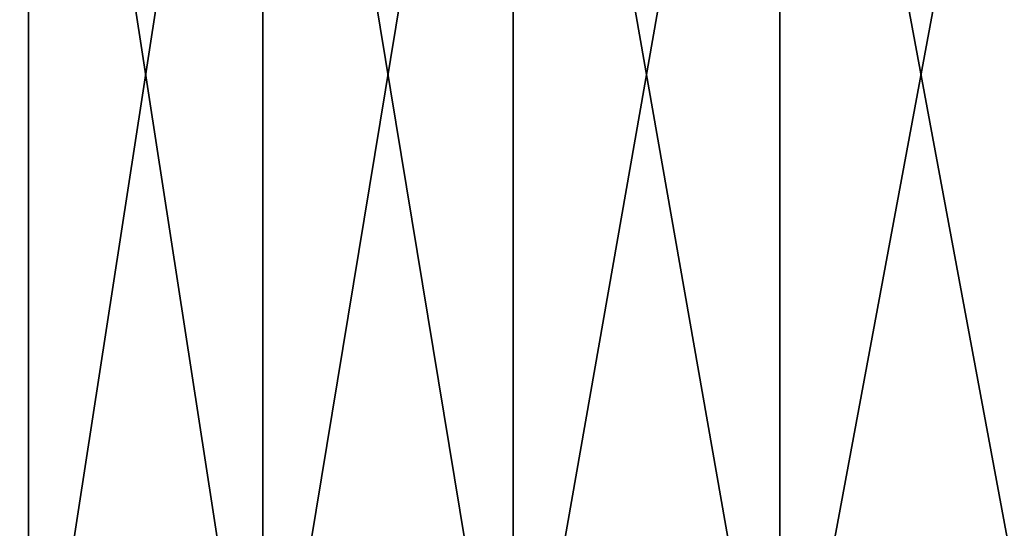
# Model space of a CAD drawing. Header units: millimetres. Extents: x -125 to 1250, y 4 to 1899.
# Tile 10 of 256: x -115.54 to -109.25, y 7.25 to 10.5. Entities that reach past the tile are written whole.
import ezdxf

# ---------------------------------------------------------------- set-up
doc = ezdxf.new("R2010")
doc.units = ezdxf.units.MM
doc.header["$LTSCALE"] = 3.583593
doc.layers.add('22', color=7, linetype='CONTINUOUS')
doc.layers.add('23', color=7, linetype='CONTINUOUS')

msp = doc.modelspace()

# ---------------------------------------------------------------- linework, layer by layer
at = {"layer": '22', "color": 7, "linetype": 'CONTINUOUS'}
for points in [[(-116.877, 15, -44.3256), (-115.4849, 15, -47.8354), (-116.877, 5.3, -44.3256), (-116.877, 15, -44.3256)], [(-116.877, 5.3, -44.3256), (-115.4849, 15, -47.8354), (-115.4849, 5.3, -47.8354), (-116.877, 5.3, -44.3256)], [(-115.4849, 15, -47.8354), (-113.9875, 15, -51.3016), (-115.4849, 5.3, -47.8354), (-115.4849, 15, -47.8354)], [(-115.4849, 5.3, -47.8354), (-113.9875, 15, -51.3016), (-113.9875, 5.3, -51.3016), (-115.4849, 5.3, -47.8354)], [(-113.9875, 15, -51.3016), (-112.386, 15, -54.721), (-113.9875, 5.3, -51.3016), (-113.9875, 15, -51.3016)], [(-113.9875, 5.3, -51.3016), (-112.386, 15, -54.721), (-112.386, 5.3, -54.721), (-113.9875, 5.3, -51.3016)], [(-112.386, 15, -54.721), (-110.682, 15, -58.0904), (-112.386, 5.3, -54.721), (-112.386, 15, -54.721)], [(-112.386, 5.3, -54.721), (-110.682, 15, -58.0904), (-110.682, 5.3, -58.0904), (-112.386, 5.3, -54.721)], [(-110.682, 15, -58.0904), (-108.877, 15, -61.4068), (-110.682, 5.3, -58.0904), (-110.682, 15, -58.0904)], [(-110.682, 5.3, -58.0904), (-108.877, 15, -61.4068), (-108.877, 5.3, -61.4068), (-110.682, 5.3, -58.0904)]]:
    msp.add_3dface(points, dxfattribs=at)
at = {"layer": '23', "color": 7, "linetype": 'CONTINUOUS'}
for points in [[(-115.4849, 15, 47.8354), (-116.877, 15, 44.3256), (-115.4849, 5.3, 47.8354), (-115.4849, 15, 47.8354)], [(-115.4849, 5.3, 47.8354), (-116.877, 15, 44.3256), (-116.877, 5.3, 44.3256), (-115.4849, 5.3, 47.8354)], [(-113.9875, 15, 51.3016), (-115.4849, 15, 47.8354), (-113.9875, 5.3, 51.3016), (-113.9875, 15, 51.3016)], [(-113.9875, 5.3, 51.3016), (-115.4849, 15, 47.8354), (-115.4849, 5.3, 47.8354), (-113.9875, 5.3, 51.3016)], [(-112.386, 15, 54.721), (-113.9875, 15, 51.3016), (-112.386, 5.3, 54.721), (-112.386, 15, 54.721)], [(-112.386, 5.3, 54.721), (-113.9875, 15, 51.3016), (-113.9875, 5.3, 51.3016), (-112.386, 5.3, 54.721)], [(-110.682, 15, 58.0904), (-112.386, 15, 54.721), (-110.682, 5.3, 58.0904), (-110.682, 15, 58.0904)], [(-110.682, 5.3, 58.0904), (-112.386, 15, 54.721), (-112.386, 5.3, 54.721), (-110.682, 5.3, 58.0904)], [(-108.877, 15, 61.4068), (-110.682, 15, 58.0904), (-108.877, 5.3, 61.4068), (-108.877, 15, 61.4068)], [(-108.877, 5.3, 61.4068), (-110.682, 15, 58.0904), (-110.682, 5.3, 58.0904), (-108.877, 5.3, 61.4068)]]:
    msp.add_3dface(points, dxfattribs=at)

doc.saveas('drawing.dxf')
